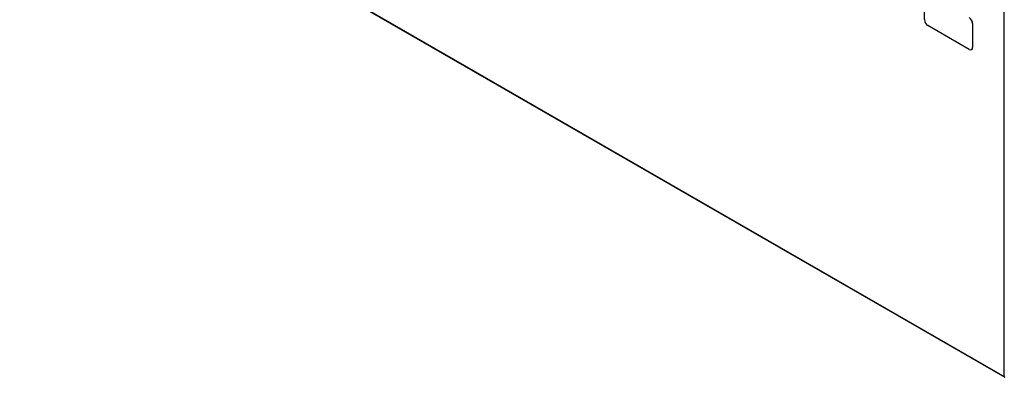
# Model space of a CAD drawing. Header units: inches. Extents: x 635 to 745, y 255 to 339.
# Tile 1 of 88: x 635 to 686, y 285 to 303. Entities that reach past the tile are written whole.
import ezdxf

# ---------------------------------------------------------------- set-up
doc = ezdxf.new("R2010")
doc.units = ezdxf.units.IN
doc.header["$MEASUREMENT"] = 0
doc.layers.add('Visible Edges(ANSI)', color=7, linetype='Continuous', lineweight=25)
doc.layers.add('Visible Tangent Edges(ANSI)', color=7, linetype='Continuous', lineweight=25)

msp = doc.modelspace()

# ---------------------------------------------------------------- linework, layer by layer
at = {"layer": 'Visible Edges(ANSI)'}
for p, q in [((635.429, 313.903), (686.061, 284.671)), ((681.934, 303.094), (681.934, 304.319)), ((684.232, 301.563), (682.11, 302.788)), ((684.409, 302.89), (684.409, 301.665)), ((684.413, 302.892), (684.413, 301.667)), ((684.361, 301.553), (684.357, 301.55))]:
    msp.add_line(p, q, dxfattribs=at)
for centre, major_axis, start_param, end_param in [((682.11, 302.992), (-0.125, 0.217), 0.785398, 2.356194), ((684.232, 302.992), (0.125, -0.217), 0.785398, 2.356194), ((684.236, 302.994), (-0.125, 0.217), 3.926991, 5.497787), ((684.232, 301.767), (0.125, -0.217), 5.497787, 7.068583), ((684.236, 301.769), (0.125, -0.217), 0, 0.785398)]:
    msp.add_ellipse(centre, major_axis=major_axis, ratio=0.57735, start_param=start_param, end_param=end_param, dxfattribs=at)
at = {"layer": 'Visible Tangent Edges(ANSI)'}
for p, q in [((635.409, 313.948), (686.041, 284.716)), ((686.041, 284.716), (686.041, 304.083)), ((684.409, 302.89), (684.413, 302.892)), ((684.413, 301.667), (684.409, 301.665))]:
    msp.add_line(p, q, dxfattribs=at)
msp.add_ellipse((686.111, 284.756), major_axis=(-0.0495, -0.0857), ratio=0.57735, start_param=5.497787, end_param=6.283185, dxfattribs=at)

doc.saveas('drawing.dxf')
